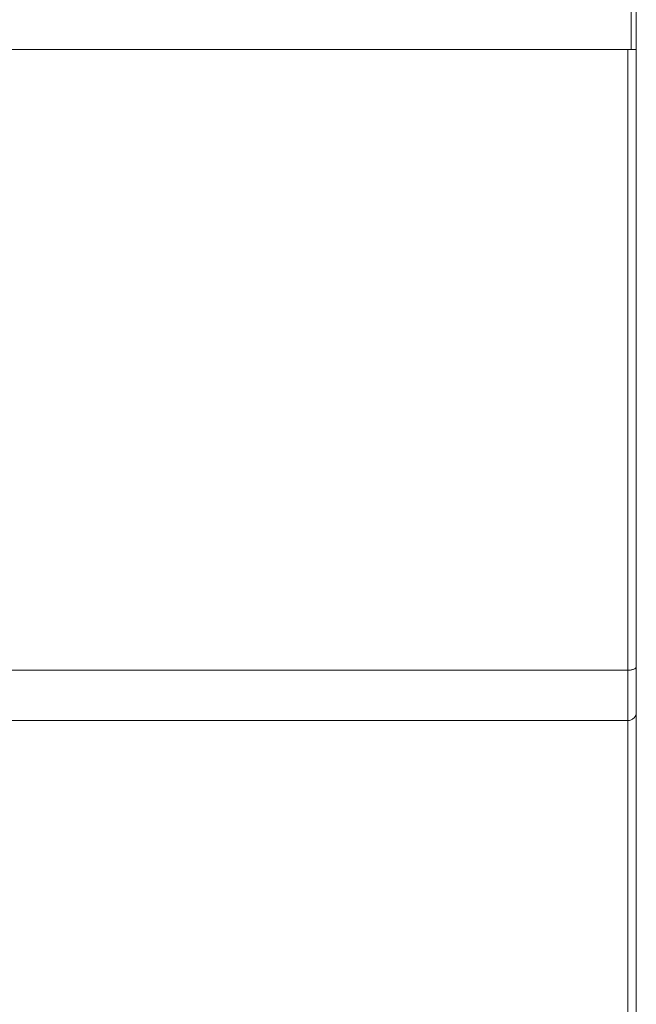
# Model space of a CAD drawing. Header units: inches. Extents: x 481 to 6166, y 980 to 4930.
# Tile 42 of 99: x 2476 to 2513, y 2957 to 3016. Entities that reach past the tile are written whole.
import ezdxf

# ---------------------------------------------------------------- set-up
doc = ezdxf.new("R2010")
doc.units = ezdxf.units.IN
doc.header["$MEASUREMENT"] = 0
doc.layers.add('PWR_0350HP', color=7, linetype='Continuous')

# ---------------------------------------------------------------- blocks, each defined once
blk = doc.blocks.new('ACW800_FRONT')
at = {"linetype": 'Continuous', "lineweight": 15}
for p, q in [((104.7, -273.3), (104.7, -240.2)), ((105, -273.3), (105, -240.2)), ((-104.7, -273.3), (104.7, -273.3)), ((65.3, -273.3), (104.5, -273.3)), ((104.5, -310.3), (104.5, -273.3)), ((104.7, -273.3), (105, -273.3)), ((105, -310.093), (105, -273.3)), ((-104.5, -310.3), (104.5, -310.3)), ((104.5, -313.3), (104.5, -310.3)), ((105, -312.8), (105, -310.093)), ((-104.5, -313.3), (104.5, -313.3)), ((104.5, -340.8), (104.5, -313.3)), ((105, -340.8), (105, -312.8))]:
    blk.add_line(p, q, dxfattribs=at)
for points, knots in [([(104.5, -273.3), (104.566, -273.3), (104.697, -273.3), (104.862, -273.3), (104.977, -273.3), (104.992, -273.3), (105, -273.3)], [0, 0, 0, 0, 0.25, 0.5, 0.75, 1, 1, 1, 1]), ([(104.5, -310.3), (104.532, -310.299), (104.598, -310.298), (104.694, -310.285), (104.784, -310.265), (104.879, -310.232), (104.949, -310.188), (104.992, -310.139), (104.997, -310.109), (105, -310.093)], [0, 0, 0, 0, 0.118132, 0.240647, 0.368251, 0.50157, 0.70883, 0.843984, 1, 1, 1, 1]), ([(104.5, -313.3), (104.532, -313.298), (104.598, -313.294), (104.694, -313.264), (104.784, -313.216), (104.879, -313.136), (104.949, -313.032), (104.992, -312.913), (104.997, -312.839), (105, -312.8)], [0, 0, 0, 0, 0.1181078, 0.2406201, 0.3682323, 0.5015688, 0.7088273, 0.8439874, 1, 1, 1, 1])]:
    blk.add_open_spline(points, degree=3, knots=knots, dxfattribs=at)

msp = doc.modelspace()

# ---------------------------------------------------------------- block references
at = {"layer": 'PWR_0350HP'}
msp.add_blockref('ACW800_FRONT', (2407.627, 3287.17), dxfattribs=at)

doc.saveas('drawing.dxf')
